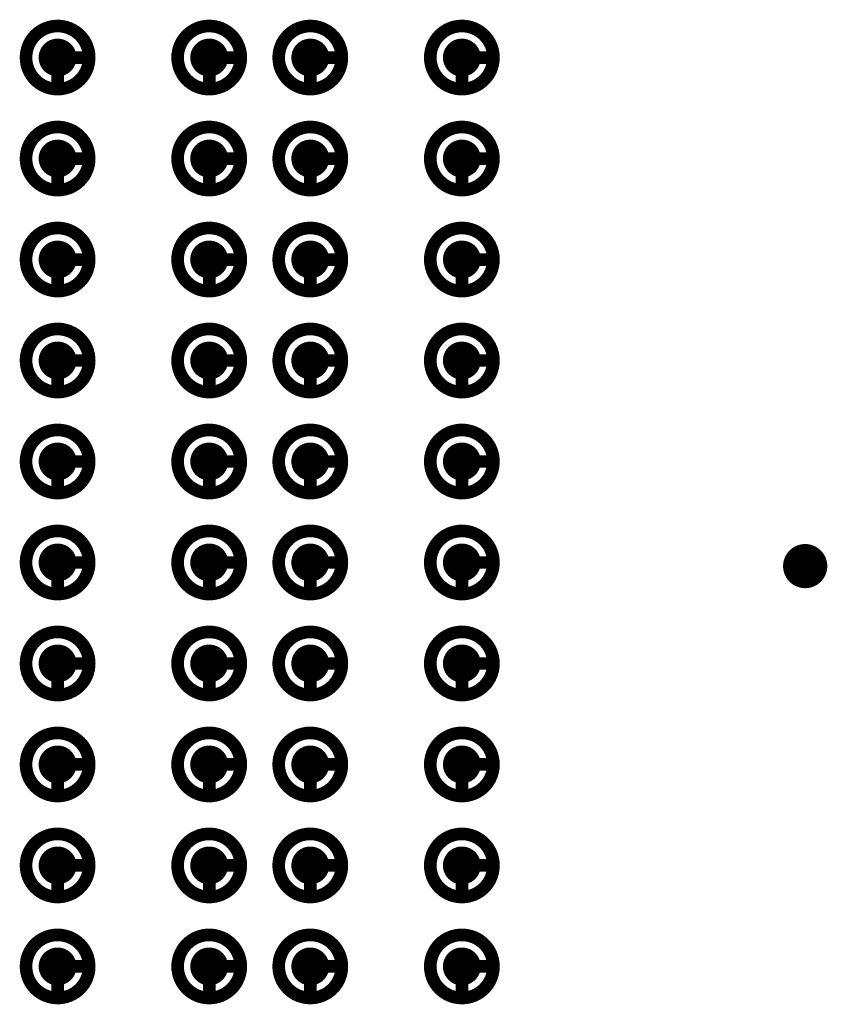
# Model space of a CAD drawing. Header units: millimetres. Extents: x 62 to 363, y 42 to 391.
# Tile 65 of 216: x 203.97 to 210.36, y 96.7 to 104.5. Entities that reach past the tile are written whole.
import ezdxf

# ---------------------------------------------------------------- set-up
doc = ezdxf.new("R2010")
doc.units = ezdxf.units.MM
for name, color, linetype in [('Mechanical8', 56, 'Continuous'), ('PadHoleLayer', 156, 'Continuous'), ('ViaHoleLayer', 16, 'Continuous')]:
    doc.layers.add(name, color=color, linetype=linetype)

# ---------------------------------------------------------------- blocks, each defined once
blk = doc.blocks.new('SAMTEC_SEAM8_40_S02_0_S_10_2_GP_K_HP_1859')
at = {"layer": 'Mechanical8'}
for points, const_width in [([(-0.15, 4.6, 1), (-0.65, 4.6, 1)], 0.1), ([(-0.425, 4.85, 1), (-0.375, 4.85, 1)], 0.05), ([(0.65, 4.6, 1), (0.15, 4.6, 1)], 0.1), ([(0.375, 4.85, 1), (0.425, 4.85, 1)], 0.05), ([(1.45, 4.6, 1), (0.95, 4.6, 1)], 0.1), ([(1.175, 4.85, 1), (1.225, 4.85, 1)], 0.05), ([(2.25, 4.6, 1), (1.75, 4.6, 1)], 0.1), ([(1.975, 4.85, 1), (2.025, 4.85, 1)], 0.05), ([(3.05, 4.6, 1), (2.55, 4.6, 1)], 0.1), ([(2.775, 4.85, 1), (2.825, 4.85, 1)], 0.05), ([(3.85, 4.6, 1), (3.35, 4.6, 1)], 0.1), ([(3.575, 4.85, 1), (3.625, 4.85, 1)], 0.05), ([(4.65, 4.6, 1), (4.15, 4.6, 1)], 0.1), ([(4.375, 4.85, 1), (4.425, 4.85, 1)], 0.05), ([(5.45, 4.6, 1), (4.95, 4.6, 1)], 0.1), ([(5.175, 4.85, 1), (5.225, 4.85, 1)], 0.05), ([(6.25, 4.6, 1), (5.75, 4.6, 1)], 0.1), ([(5.975, 4.85, 1), (6.025, 4.85, 1)], 0.05), ([(7.05, 4.6, 1), (6.55, 4.6, 1)], 0.1), ([(6.775, 4.85, 1), (6.825, 4.85, 1)], 0.05), ([(-0.675, 4.6, 1), (-0.625, 4.6, 1)], 0.05), ([(-0.425, 4.6, 1), (-0.375, 4.6, 1)], 0.05), ([(-0.425, 4.6, 1), (-0.375, 4.6, 1)], 0.05), ([(-0.175, 4.6, 1), (-0.125, 4.6, 1)], 0.05), ([(-0.175, 4.6, 1), (-0.125, 4.6, 1)], 0.05), ([(0.125, 4.6, 1), (0.175, 4.6, 1)], 0.05), ([(0.375, 4.6, 1), (0.425, 4.6, 1)], 0.05), ([(0.375, 4.6, 1), (0.425, 4.6, 1)], 0.05), ([(0.625, 4.6, 1), (0.675, 4.6, 1)], 0.05), ([(0.625, 4.6, 1), (0.675, 4.6, 1)], 0.05), ([(0.925, 4.6, 1), (0.975, 4.6, 1)], 0.05), ([(1.175, 4.6, 1), (1.225, 4.6, 1)], 0.05), ([(1.175, 4.6, 1), (1.225, 4.6, 1)], 0.05), ([(1.425, 4.6, 1), (1.475, 4.6, 1)], 0.05), ([(1.425, 4.6, 1), (1.475, 4.6, 1)], 0.05), ([(1.725, 4.6, 1), (1.775, 4.6, 1)], 0.05), ([(1.975, 4.6, 1), (2.025, 4.6, 1)], 0.05), ([(1.975, 4.6, 1), (2.025, 4.6, 1)], 0.05), ([(2.225, 4.6, 1), (2.275, 4.6, 1)], 0.05), ([(2.225, 4.6, 1), (2.275, 4.6, 1)], 0.05), ([(2.525, 4.6, 1), (2.575, 4.6, 1)], 0.05), ([(2.775, 4.6, 1), (2.825, 4.6, 1)], 0.05), ([(2.775, 4.6, 1), (2.825, 4.6, 1)], 0.05), ([(3.025, 4.6, 1), (3.075, 4.6, 1)], 0.05), ([(3.025, 4.6, 1), (3.075, 4.6, 1)], 0.05), ([(3.325, 4.6, 1), (3.375, 4.6, 1)], 0.05), ([(3.575, 4.6, 1), (3.625, 4.6, 1)], 0.05), ([(3.575, 4.6, 1), (3.625, 4.6, 1)], 0.05), ([(3.825, 4.6, 1), (3.875, 4.6, 1)], 0.05), ([(3.825, 4.6, 1), (3.875, 4.6, 1)], 0.05), ([(4.125, 4.6, 1), (4.175, 4.6, 1)], 0.05), ([(4.375, 4.6, 1), (4.425, 4.6, 1)], 0.05), ([(4.375, 4.6, 1), (4.425, 4.6, 1)], 0.05), ([(4.625, 4.6, 1), (4.675, 4.6, 1)], 0.05), ([(4.625, 4.6, 1), (4.675, 4.6, 1)], 0.05), ([(4.925, 4.6, 1), (4.975, 4.6, 1)], 0.05), ([(5.175, 4.6, 1), (5.225, 4.6, 1)], 0.05), ([(5.175, 4.6, 1), (5.225, 4.6, 1)], 0.05), ([(5.425, 4.6, 1), (5.475, 4.6, 1)], 0.05), ([(5.425, 4.6, 1), (5.475, 4.6, 1)], 0.05), ([(5.725, 4.6, 1), (5.775, 4.6, 1)], 0.05), ([(5.975, 4.6, 1), (6.025, 4.6, 1)], 0.05), ([(5.975, 4.6, 1), (6.025, 4.6, 1)], 0.05), ([(6.225, 4.6, 1), (6.275, 4.6, 1)], 0.05), ([(6.225, 4.6, 1), (6.275, 4.6, 1)], 0.05), ([(6.525, 4.6, 1), (6.575, 4.6, 1)], 0.05), ([(6.775, 4.6, 1), (6.825, 4.6, 1)], 0.05), ([(6.775, 4.6, 1), (6.825, 4.6, 1)], 0.05), ([(7.025, 4.6, 1), (7.075, 4.6, 1)], 0.05), ([(7.025, 4.6, 1), (7.075, 4.6, 1)], 0.05), ([(-0.15, 3.4, 1), (-0.65, 3.4, 1)], 0.1), ([(-0.425, 3.65, 1), (-0.375, 3.65, 1)], 0.05), ([(0.65, 3.4, 1), (0.15, 3.4, 1)], 0.1), ([(0.375, 3.65, 1), (0.425, 3.65, 1)], 0.05), ([(1.45, 3.4, 1), (0.95, 3.4, 1)], 0.1), ([(1.175, 3.65, 1), (1.225, 3.65, 1)], 0.05), ([(2.25, 3.4, 1), (1.75, 3.4, 1)], 0.1), ([(1.975, 3.65, 1), (2.025, 3.65, 1)], 0.05), ([(3.05, 3.4, 1), (2.55, 3.4, 1)], 0.1), ([(2.775, 3.65, 1), (2.825, 3.65, 1)], 0.05), ([(3.85, 3.4, 1), (3.35, 3.4, 1)], 0.1), ([(3.575, 3.65, 1), (3.625, 3.65, 1)], 0.05), ([(4.65, 3.4, 1), (4.15, 3.4, 1)], 0.1), ([(4.375, 3.65, 1), (4.425, 3.65, 1)], 0.05), ([(5.45, 3.4, 1), (4.95, 3.4, 1)], 0.1), ([(5.175, 3.65, 1), (5.225, 3.65, 1)], 0.05), ([(6.25, 3.4, 1), (5.75, 3.4, 1)], 0.1), ([(5.975, 3.65, 1), (6.025, 3.65, 1)], 0.05), ([(7.05, 3.4, 1), (6.55, 3.4, 1)], 0.1), ([(6.775, 3.65, 1), (6.825, 3.65, 1)], 0.05), ([(-0.675, 3.4, 1), (-0.625, 3.4, 1)], 0.05), ([(-0.425, 3.4, 1), (-0.375, 3.4, 1)], 0.05), ([(-0.425, 3.4, 1), (-0.375, 3.4, 1)], 0.05), ([(-0.175, 3.4, 1), (-0.125, 3.4, 1)], 0.05), ([(-0.175, 3.4, 1), (-0.125, 3.4, 1)], 0.05), ([(0.125, 3.4, 1), (0.175, 3.4, 1)], 0.05), ([(0.375, 3.4, 1), (0.425, 3.4, 1)], 0.05), ([(0.375, 3.4, 1), (0.425, 3.4, 1)], 0.05), ([(0.625, 3.4, 1), (0.675, 3.4, 1)], 0.05), ([(0.625, 3.4, 1), (0.675, 3.4, 1)], 0.05), ([(0.925, 3.4, 1), (0.975, 3.4, 1)], 0.05), ([(1.175, 3.4, 1), (1.225, 3.4, 1)], 0.05), ([(1.175, 3.4, 1), (1.225, 3.4, 1)], 0.05), ([(1.425, 3.4, 1), (1.475, 3.4, 1)], 0.05), ([(1.425, 3.4, 1), (1.475, 3.4, 1)], 0.05), ([(1.725, 3.4, 1), (1.775, 3.4, 1)], 0.05), ([(1.975, 3.4, 1), (2.025, 3.4, 1)], 0.05), ([(1.975, 3.4, 1), (2.025, 3.4, 1)], 0.05), ([(2.225, 3.4, 1), (2.275, 3.4, 1)], 0.05), ([(2.225, 3.4, 1), (2.275, 3.4, 1)], 0.05), ([(2.525, 3.4, 1), (2.575, 3.4, 1)], 0.05), ([(2.775, 3.4, 1), (2.825, 3.4, 1)], 0.05), ([(2.775, 3.4, 1), (2.825, 3.4, 1)], 0.05), ([(3.025, 3.4, 1), (3.075, 3.4, 1)], 0.05), ([(3.025, 3.4, 1), (3.075, 3.4, 1)], 0.05), ([(3.325, 3.4, 1), (3.375, 3.4, 1)], 0.05), ([(3.575, 3.4, 1), (3.625, 3.4, 1)], 0.05), ([(3.575, 3.4, 1), (3.625, 3.4, 1)], 0.05), ([(3.825, 3.4, 1), (3.875, 3.4, 1)], 0.05), ([(3.825, 3.4, 1), (3.875, 3.4, 1)], 0.05), ([(4.125, 3.4, 1), (4.175, 3.4, 1)], 0.05), ([(4.375, 3.4, 1), (4.425, 3.4, 1)], 0.05), ([(4.375, 3.4, 1), (4.425, 3.4, 1)], 0.05), ([(4.625, 3.4, 1), (4.675, 3.4, 1)], 0.05), ([(4.625, 3.4, 1), (4.675, 3.4, 1)], 0.05), ([(4.925, 3.4, 1), (4.975, 3.4, 1)], 0.05), ([(5.175, 3.4, 1), (5.225, 3.4, 1)], 0.05), ([(5.175, 3.4, 1), (5.225, 3.4, 1)], 0.05), ([(5.425, 3.4, 1), (5.475, 3.4, 1)], 0.05), ([(5.425, 3.4, 1), (5.475, 3.4, 1)], 0.05), ([(5.725, 3.4, 1), (5.775, 3.4, 1)], 0.05), ([(5.975, 3.4, 1), (6.025, 3.4, 1)], 0.05), ([(5.975, 3.4, 1), (6.025, 3.4, 1)], 0.05), ([(6.225, 3.4, 1), (6.275, 3.4, 1)], 0.05), ([(6.225, 3.4, 1), (6.275, 3.4, 1)], 0.05), ([(6.525, 3.4, 1), (6.575, 3.4, 1)], 0.05), ([(6.775, 3.4, 1), (6.825, 3.4, 1)], 0.05), ([(6.775, 3.4, 1), (6.825, 3.4, 1)], 0.05), ([(7.025, 3.4, 1), (7.075, 3.4, 1)], 0.05), ([(7.025, 3.4, 1), (7.075, 3.4, 1)], 0.05), ([(-0.15, 2.6, 1), (-0.65, 2.6, 1)], 0.1), ([(-0.425, 2.85, 1), (-0.375, 2.85, 1)], 0.05), ([(0.65, 2.6, 1), (0.15, 2.6, 1)], 0.1), ([(0.375, 2.85, 1), (0.425, 2.85, 1)], 0.05), ([(1.45, 2.6, 1), (0.95, 2.6, 1)], 0.1), ([(1.175, 2.85, 1), (1.225, 2.85, 1)], 0.05), ([(2.25, 2.6, 1), (1.75, 2.6, 1)], 0.1), ([(1.975, 2.85, 1), (2.025, 2.85, 1)], 0.05), ([(3.05, 2.6, 1), (2.55, 2.6, 1)], 0.1), ([(2.775, 2.85, 1), (2.825, 2.85, 1)], 0.05), ([(3.85, 2.6, 1), (3.35, 2.6, 1)], 0.1), ([(3.575, 2.85, 1), (3.625, 2.85, 1)], 0.05), ([(4.65, 2.6, 1), (4.15, 2.6, 1)], 0.1), ([(4.375, 2.85, 1), (4.425, 2.85, 1)], 0.05), ([(5.45, 2.6, 1), (4.95, 2.6, 1)], 0.1), ([(5.175, 2.85, 1), (5.225, 2.85, 1)], 0.05), ([(6.25, 2.6, 1), (5.75, 2.6, 1)], 0.1), ([(5.975, 2.85, 1), (6.025, 2.85, 1)], 0.05), ([(7.05, 2.6, 1), (6.55, 2.6, 1)], 0.1), ([(6.775, 2.85, 1), (6.825, 2.85, 1)], 0.05), ([(-0.675, 2.6, 1), (-0.625, 2.6, 1)], 0.05), ([(-0.425, 2.6, 1), (-0.375, 2.6, 1)], 0.05), ([(-0.425, 2.6, 1), (-0.375, 2.6, 1)], 0.05), ([(-0.175, 2.6, 1), (-0.125, 2.6, 1)], 0.05), ([(-0.175, 2.6, 1), (-0.125, 2.6, 1)], 0.05), ([(0.125, 2.6, 1), (0.175, 2.6, 1)], 0.05), ([(0.375, 2.6, 1), (0.425, 2.6, 1)], 0.05), ([(0.375, 2.6, 1), (0.425, 2.6, 1)], 0.05), ([(0.625, 2.6, 1), (0.675, 2.6, 1)], 0.05), ([(0.625, 2.6, 1), (0.675, 2.6, 1)], 0.05), ([(0.925, 2.6, 1), (0.975, 2.6, 1)], 0.05), ([(1.175, 2.6, 1), (1.225, 2.6, 1)], 0.05), ([(1.175, 2.6, 1), (1.225, 2.6, 1)], 0.05), ([(1.425, 2.6, 1), (1.475, 2.6, 1)], 0.05), ([(1.425, 2.6, 1), (1.475, 2.6, 1)], 0.05), ([(1.725, 2.6, 1), (1.775, 2.6, 1)], 0.05), ([(1.975, 2.6, 1), (2.025, 2.6, 1)], 0.05), ([(1.975, 2.6, 1), (2.025, 2.6, 1)], 0.05), ([(2.225, 2.6, 1), (2.275, 2.6, 1)], 0.05), ([(2.225, 2.6, 1), (2.275, 2.6, 1)], 0.05), ([(2.525, 2.6, 1), (2.575, 2.6, 1)], 0.05), ([(2.775, 2.6, 1), (2.825, 2.6, 1)], 0.05), ([(2.775, 2.6, 1), (2.825, 2.6, 1)], 0.05), ([(3.025, 2.6, 1), (3.075, 2.6, 1)], 0.05), ([(3.025, 2.6, 1), (3.075, 2.6, 1)], 0.05), ([(3.325, 2.6, 1), (3.375, 2.6, 1)], 0.05), ([(3.575, 2.6, 1), (3.625, 2.6, 1)], 0.05), ([(3.575, 2.6, 1), (3.625, 2.6, 1)], 0.05), ([(3.825, 2.6, 1), (3.875, 2.6, 1)], 0.05), ([(3.825, 2.6, 1), (3.875, 2.6, 1)], 0.05), ([(4.125, 2.6, 1), (4.175, 2.6, 1)], 0.05), ([(4.375, 2.6, 1), (4.425, 2.6, 1)], 0.05), ([(4.375, 2.6, 1), (4.425, 2.6, 1)], 0.05), ([(4.625, 2.6, 1), (4.675, 2.6, 1)], 0.05), ([(4.625, 2.6, 1), (4.675, 2.6, 1)], 0.05), ([(4.925, 2.6, 1), (4.975, 2.6, 1)], 0.05), ([(5.175, 2.6, 1), (5.225, 2.6, 1)], 0.05), ([(5.175, 2.6, 1), (5.225, 2.6, 1)], 0.05), ([(5.425, 2.6, 1), (5.475, 2.6, 1)], 0.05), ([(5.425, 2.6, 1), (5.475, 2.6, 1)], 0.05), ([(5.725, 2.6, 1), (5.775, 2.6, 1)], 0.05), ([(5.975, 2.6, 1), (6.025, 2.6, 1)], 0.05), ([(5.975, 2.6, 1), (6.025, 2.6, 1)], 0.05), ([(6.225, 2.6, 1), (6.275, 2.6, 1)], 0.05), ([(6.225, 2.6, 1), (6.275, 2.6, 1)], 0.05), ([(6.525, 2.6, 1), (6.575, 2.6, 1)], 0.05), ([(6.775, 2.6, 1), (6.825, 2.6, 1)], 0.05), ([(6.775, 2.6, 1), (6.825, 2.6, 1)], 0.05), ([(7.025, 2.6, 1), (7.075, 2.6, 1)], 0.05), ([(7.025, 2.6, 1), (7.075, 2.6, 1)], 0.05), ([(-0.15, 1.4, 1), (-0.65, 1.4, 1)], 0.1), ([(-0.425, 1.65, 1), (-0.375, 1.65, 1)], 0.05), ([(0.65, 1.4, 1), (0.15, 1.4, 1)], 0.1), ([(0.375, 1.65, 1), (0.425, 1.65, 1)], 0.05), ([(1.45, 1.4, 1), (0.95, 1.4, 1)], 0.1), ([(1.175, 1.65, 1), (1.225, 1.65, 1)], 0.05), ([(2.25, 1.4, 1), (1.75, 1.4, 1)], 0.1), ([(1.975, 1.65, 1), (2.025, 1.65, 1)], 0.05), ([(3.05, 1.4, 1), (2.55, 1.4, 1)], 0.1), ([(2.775, 1.65, 1), (2.825, 1.65, 1)], 0.05), ([(3.85, 1.4, 1), (3.35, 1.4, 1)], 0.1), ([(3.575, 1.65, 1), (3.625, 1.65, 1)], 0.05), ([(4.65, 1.4, 1), (4.15, 1.4, 1)], 0.1), ([(4.375, 1.65, 1), (4.425, 1.65, 1)], 0.05), ([(5.45, 1.4, 1), (4.95, 1.4, 1)], 0.1), ([(5.175, 1.65, 1), (5.225, 1.65, 1)], 0.05), ([(6.25, 1.4, 1), (5.75, 1.4, 1)], 0.1), ([(5.975, 1.65, 1), (6.025, 1.65, 1)], 0.05), ([(7.05, 1.4, 1), (6.55, 1.4, 1)], 0.1), ([(6.775, 1.65, 1), (6.825, 1.65, 1)], 0.05), ([(-0.675, 1.4, 1), (-0.625, 1.4, 1)], 0.05), ([(-0.425, 1.4, 1), (-0.375, 1.4, 1)], 0.05), ([(-0.425, 1.4, 1), (-0.375, 1.4, 1)], 0.05), ([(-0.175, 1.4, 1), (-0.125, 1.4, 1)], 0.05), ([(-0.175, 1.4, 1), (-0.125, 1.4, 1)], 0.05), ([(0.125, 1.4, 1), (0.175, 1.4, 1)], 0.05), ([(0.375, 1.4, 1), (0.425, 1.4, 1)], 0.05), ([(0.375, 1.4, 1), (0.425, 1.4, 1)], 0.05), ([(0.625, 1.4, 1), (0.675, 1.4, 1)], 0.05), ([(0.625, 1.4, 1), (0.675, 1.4, 1)], 0.05), ([(0.925, 1.4, 1), (0.975, 1.4, 1)], 0.05), ([(1.175, 1.4, 1), (1.225, 1.4, 1)], 0.05), ([(1.175, 1.4, 1), (1.225, 1.4, 1)], 0.05), ([(1.425, 1.4, 1), (1.475, 1.4, 1)], 0.05), ([(1.425, 1.4, 1), (1.475, 1.4, 1)], 0.05), ([(1.725, 1.4, 1), (1.775, 1.4, 1)], 0.05), ([(1.975, 1.4, 1), (2.025, 1.4, 1)], 0.05), ([(1.975, 1.4, 1), (2.025, 1.4, 1)], 0.05), ([(2.225, 1.4, 1), (2.275, 1.4, 1)], 0.05), ([(2.225, 1.4, 1), (2.275, 1.4, 1)], 0.05), ([(2.525, 1.4, 1), (2.575, 1.4, 1)], 0.05), ([(2.775, 1.4, 1), (2.825, 1.4, 1)], 0.05), ([(2.775, 1.4, 1), (2.825, 1.4, 1)], 0.05), ([(3.025, 1.4, 1), (3.075, 1.4, 1)], 0.05), ([(3.025, 1.4, 1), (3.075, 1.4, 1)], 0.05), ([(3.325, 1.4, 1), (3.375, 1.4, 1)], 0.05), ([(3.575, 1.4, 1), (3.625, 1.4, 1)], 0.05), ([(3.575, 1.4, 1), (3.625, 1.4, 1)], 0.05), ([(3.825, 1.4, 1), (3.875, 1.4, 1)], 0.05), ([(3.825, 1.4, 1), (3.875, 1.4, 1)], 0.05), ([(4.125, 1.4, 1), (4.175, 1.4, 1)], 0.05), ([(4.375, 1.4, 1), (4.425, 1.4, 1)], 0.05), ([(4.375, 1.4, 1), (4.425, 1.4, 1)], 0.05), ([(4.625, 1.4, 1), (4.675, 1.4, 1)], 0.05), ([(4.625, 1.4, 1), (4.675, 1.4, 1)], 0.05), ([(4.925, 1.4, 1), (4.975, 1.4, 1)], 0.05), ([(5.175, 1.4, 1), (5.225, 1.4, 1)], 0.05), ([(5.175, 1.4, 1), (5.225, 1.4, 1)], 0.05), ([(5.425, 1.4, 1), (5.475, 1.4, 1)], 0.05), ([(5.425, 1.4, 1), (5.475, 1.4, 1)], 0.05), ([(5.725, 1.4, 1), (5.775, 1.4, 1)], 0.05), ([(5.975, 1.4, 1), (6.025, 1.4, 1)], 0.05), ([(5.975, 1.4, 1), (6.025, 1.4, 1)], 0.05), ([(6.225, 1.4, 1), (6.275, 1.4, 1)], 0.05), ([(6.225, 1.4, 1), (6.275, 1.4, 1)], 0.05), ([(6.525, 1.4, 1), (6.575, 1.4, 1)], 0.05), ([(6.775, 1.4, 1), (6.825, 1.4, 1)], 0.05), ([(6.775, 1.4, 1), (6.825, 1.4, 1)], 0.05), ([(7.025, 1.4, 1), (7.075, 1.4, 1)], 0.05), ([(7.025, 1.4, 1), (7.075, 1.4, 1)], 0.05)]:
    blk.add_lwpolyline(points, format="xyb", close=True, dxfattribs=dict(at, const_width=const_width))
at = {"layer": 'Mechanical8', "const_width": 0.1}
for points in [[(-0.4, 4.6), (-0.4, 4.85)], [(0.4, 4.6), (0.4, 4.85)], [(1.2, 4.6), (1.2, 4.85)], [(2, 4.6), (2, 4.85)], [(2.8, 4.6), (2.8, 4.85)], [(3.6, 4.6), (3.6, 4.85)], [(4.4, 4.6), (4.4, 4.85)], [(5.2, 4.6), (5.2, 4.85)], [(6, 4.6), (6, 4.85)], [(6.8, 4.6), (6.8, 4.85)], [(-0.15, 4.6), (-0.4, 4.6)], [(0.65, 4.6), (0.4, 4.6)], [(1.45, 4.6), (1.2, 4.6)], [(2.25, 4.6), (2, 4.6)], [(3.05, 4.6), (2.8, 4.6)], [(3.85, 4.6), (3.6, 4.6)], [(4.65, 4.6), (4.4, 4.6)], [(5.45, 4.6), (5.2, 4.6)], [(6.25, 4.6), (6, 4.6)], [(7.05, 4.6), (6.8, 4.6)], [(-0.4, 3.4), (-0.4, 3.65)], [(0.4, 3.4), (0.4, 3.65)], [(1.2, 3.4), (1.2, 3.65)], [(2, 3.4), (2, 3.65)], [(2.8, 3.4), (2.8, 3.65)], [(3.6, 3.4), (3.6, 3.65)], [(4.4, 3.4), (4.4, 3.65)], [(5.2, 3.4), (5.2, 3.65)], [(6, 3.4), (6, 3.65)], [(6.8, 3.4), (6.8, 3.65)], [(-0.15, 3.4), (-0.4, 3.4)], [(0.65, 3.4), (0.4, 3.4)], [(1.45, 3.4), (1.2, 3.4)], [(2.25, 3.4), (2, 3.4)], [(3.05, 3.4), (2.8, 3.4)], [(3.85, 3.4), (3.6, 3.4)], [(4.65, 3.4), (4.4, 3.4)], [(5.45, 3.4), (5.2, 3.4)], [(6.25, 3.4), (6, 3.4)], [(7.05, 3.4), (6.8, 3.4)], [(-0.4, 2.6), (-0.4, 2.85)], [(0.4, 2.6), (0.4, 2.85)], [(1.2, 2.6), (1.2, 2.85)], [(2, 2.6), (2, 2.85)], [(2.8, 2.6), (2.8, 2.85)], [(3.6, 2.6), (3.6, 2.85)], [(4.4, 2.6), (4.4, 2.85)], [(5.2, 2.6), (5.2, 2.85)], [(6, 2.6), (6, 2.85)], [(6.8, 2.6), (6.8, 2.85)], [(-0.15, 2.6), (-0.4, 2.6)], [(0.65, 2.6), (0.4, 2.6)], [(1.45, 2.6), (1.2, 2.6)], [(2.25, 2.6), (2, 2.6)], [(3.05, 2.6), (2.8, 2.6)], [(3.85, 2.6), (3.6, 2.6)], [(4.65, 2.6), (4.4, 2.6)], [(5.45, 2.6), (5.2, 2.6)], [(6.25, 2.6), (6, 2.6)], [(7.05, 2.6), (6.8, 2.6)], [(-0.4, 1.4), (-0.4, 1.65)], [(0.4, 1.4), (0.4, 1.65)], [(1.2, 1.4), (1.2, 1.65)], [(2, 1.4), (2, 1.65)], [(2.8, 1.4), (2.8, 1.65)], [(3.6, 1.4), (3.6, 1.65)], [(4.4, 1.4), (4.4, 1.65)], [(5.2, 1.4), (5.2, 1.65)], [(6, 1.4), (6, 1.65)], [(6.8, 1.4), (6.8, 1.65)], [(-0.15, 1.4), (-0.4, 1.4)], [(0.65, 1.4), (0.4, 1.4)], [(1.45, 1.4), (1.2, 1.4)], [(2.25, 1.4), (2, 1.4)], [(3.05, 1.4), (2.8, 1.4)], [(3.85, 1.4), (3.6, 1.4)], [(4.65, 1.4), (4.4, 1.4)], [(5.45, 1.4), (5.2, 1.4)], [(6.25, 1.4), (6, 1.4)], [(7.05, 1.4), (6.8, 1.4)]]:
    blk.add_lwpolyline(points, dxfattribs=at)
at = {"layer": 'PadHoleLayer', "const_width": 0.15}
for points in [[(-0.475, 4.6, 1), (-0.325, 4.6, 1)], [(0.325, 4.6, 1), (0.475, 4.6, 1)], [(1.125, 4.6, 1), (1.275, 4.6, 1)], [(1.925, 4.6, 1), (2.075, 4.6, 1)], [(2.725, 4.6, 1), (2.875, 4.6, 1)], [(3.525, 4.6, 1), (3.675, 4.6, 1)], [(4.325, 4.6, 1), (4.475, 4.6, 1)], [(5.125, 4.6, 1), (5.275, 4.6, 1)], [(5.925, 4.6, 1), (6.075, 4.6, 1)], [(6.725, 4.6, 1), (6.875, 4.6, 1)], [(-0.475, 3.4, 1), (-0.325, 3.4, 1)], [(0.325, 3.4, 1), (0.475, 3.4, 1)], [(1.125, 3.4, 1), (1.275, 3.4, 1)], [(1.925, 3.4, 1), (2.075, 3.4, 1)], [(2.725, 3.4, 1), (2.875, 3.4, 1)], [(3.525, 3.4, 1), (3.675, 3.4, 1)], [(4.325, 3.4, 1), (4.475, 3.4, 1)], [(5.125, 3.4, 1), (5.275, 3.4, 1)], [(5.925, 3.4, 1), (6.075, 3.4, 1)], [(6.725, 3.4, 1), (6.875, 3.4, 1)], [(-0.475, 2.6, 1), (-0.325, 2.6, 1)], [(0.325, 2.6, 1), (0.475, 2.6, 1)], [(1.125, 2.6, 1), (1.275, 2.6, 1)], [(1.925, 2.6, 1), (2.075, 2.6, 1)], [(2.725, 2.6, 1), (2.875, 2.6, 1)], [(3.525, 2.6, 1), (3.675, 2.6, 1)], [(4.325, 2.6, 1), (4.475, 2.6, 1)], [(5.125, 2.6, 1), (5.275, 2.6, 1)], [(5.925, 2.6, 1), (6.075, 2.6, 1)], [(6.725, 2.6, 1), (6.875, 2.6, 1)], [(-0.475, 1.4, 1), (-0.325, 1.4, 1)], [(0.325, 1.4, 1), (0.475, 1.4, 1)], [(1.125, 1.4, 1), (1.275, 1.4, 1)], [(1.925, 1.4, 1), (2.075, 1.4, 1)], [(2.725, 1.4, 1), (2.875, 1.4, 1)], [(3.525, 1.4, 1), (3.675, 1.4, 1)], [(4.325, 1.4, 1), (4.475, 1.4, 1)], [(5.125, 1.4, 1), (5.275, 1.4, 1)], [(5.925, 1.4, 1), (6.075, 1.4, 1)], [(6.725, 1.4, 1), (6.875, 1.4, 1)]]:
    blk.add_lwpolyline(points, format="xyb", close=True, dxfattribs=at)

msp = doc.modelspace()

# ---------------------------------------------------------------- linework, layer by layer
at = {"layer": 'ViaHoleLayer', "const_width": 0.175}
msp.add_lwpolyline([(210.0975, 100.1713, 1), (210.2725, 100.1713, 1)], format="xyb", close=True, dxfattribs=at)

# ---------------------------------------------------------------- block references
at = {"rotation": 270}
msp.add_blockref('SAMTEC_SEAM8_40_S02_0_S_10_2_GP_K_HP_1859', (202.8675, 103.8), dxfattribs=at)

doc.saveas('drawing.dxf')
